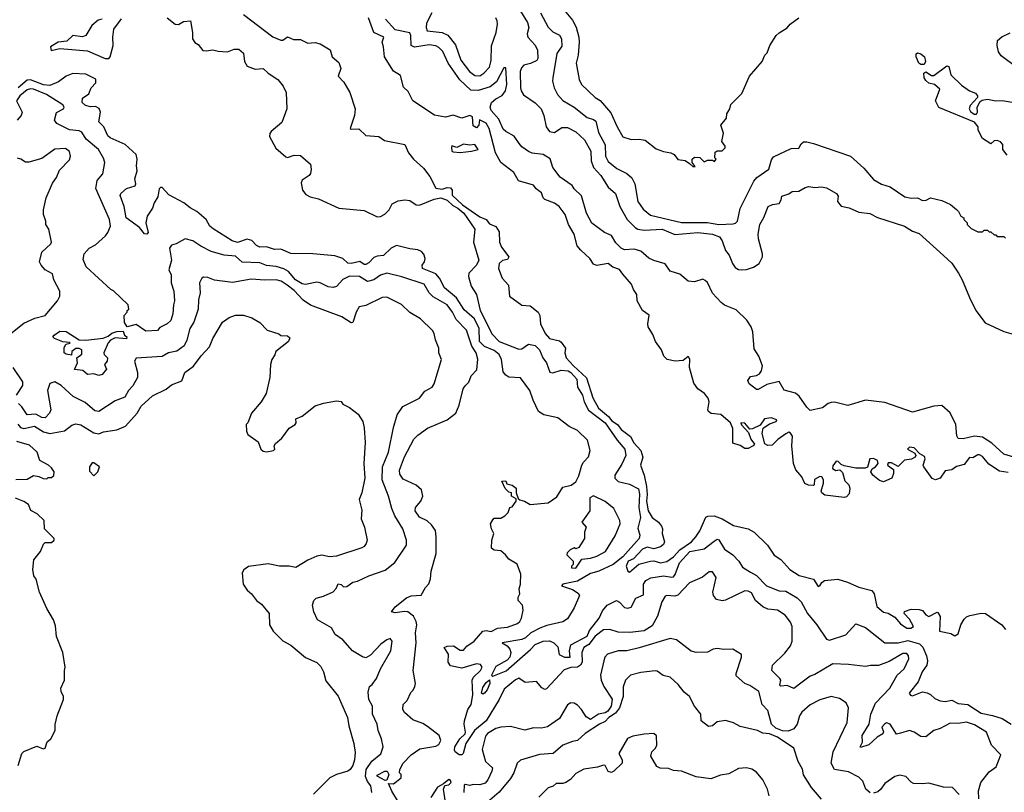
# Model space of a CAD drawing. Extents: x 1793424 to 1900092, y 321114 to 470632.
# Tile 31 of 256: x 1819009 to 1825058, y 370086 to 374833. Entities that reach past the tile are written whole.
import ezdxf

# ---------------------------------------------------------------- set-up
doc = ezdxf.new("R2010")
doc.units = 0

msp = doc.modelspace()

# ---------------------------------------------------------------- linework, layer by layer
at = {"layer": '0CON05XD'}
for points in [[(1822333.8, 374915), (1822405, 374830), (1822427.2, 374787.2), (1822444.4, 374725.6), (1822445.6, 374695), (1822440.8, 374615), (1822427.5, 374565), (1822446.2, 374465), (1822461.2, 374435), (1822545, 374353.8), (1822575, 374336.7), (1822641.3, 374261.3), (1822678.8, 374175), (1822715, 374112.5), (1822765, 374096.7), (1822815, 374098), (1822851.7, 374091.7), (1822919.3, 374039.3), (1822965, 374022.5), (1823010, 374015), (1823030, 374005), (1823053, 373973), (1823097, 373967), (1823125, 373950), (1823145, 373930), (1823158.3, 373931.7), (1823140, 373955), (1823140, 373975), (1823155, 373987.5), (1823187, 373987), (1823215, 373960), (1823235, 373970), (1823265, 373970), (1823278.3, 373961.7), (1823287.5, 373975), (1823280, 373985), (1823281.7, 374018.3), (1823295, 374027.5), (1823325, 374027.5), (1823342.5, 374045), (1823342.5, 374055), (1823322.5, 374085), (1823332.5, 374135), (1823317.5, 374185), (1823351.7, 374228.3), (1823352.5, 374255), (1823372.5, 374285), (1823378.3, 374311.7), (1823445, 374380), (1823492.5, 374485), (1823570, 374575), (1823587.5, 374615), (1823600.7, 374629.3), (1823617.5, 374675), (1823657.5, 374735), (1823675, 374752.5), (1823725, 374782.5), (1823742.5, 374805), (1823796.4, 374843.6)], [(1820383.8, 374865), (1820565, 374728), (1820613.9, 374706.1), (1820625, 374706.2), (1820655, 374726.7), (1820691.4, 374711.4), (1820735, 374710.5), (1820779.1, 374689.1), (1820825, 374693.4), (1820855.3, 374685.3), (1820916.8, 374646.8), (1820929.1, 374605), (1820969.3, 374569.2), (1820982.5, 374532.5), (1820965.6, 374485), (1820999.8, 374449.8), (1821036.7, 374385), (1821070.8, 374285), (1821065.8, 374244.2), (1821040, 374165), (1821045, 374160), (1821091.9, 374161.9), (1821135, 374121.8), (1821215, 374115.7), (1821251.2, 374091.2), (1821375.6, 374065.6), (1821397.5, 374015), (1821429.2, 373975), (1821489.5, 373919.5), (1821529.2, 373869.2), (1821565, 373798.6), (1821605, 373790.9), (1821635, 373800.9), (1821655, 373799.4), (1821665.7, 373785), (1821665.5, 373755), (1821730, 373695), (1821835, 373621.2), (1821874.2, 373604.2), (1821895, 373578.6), (1821935, 373561.4), (1821955, 373530), (1821957.8, 373465), (1821968.6, 373435), (1822014, 373375), (1822005, 373358.8), (1821975, 373352.5), (1821954.5, 373335.5), (1821950, 373305), (1821974, 373245), (1822012, 373202), (1822017.5, 373135), (1822095, 373078.9), (1822145.4, 373075.4), (1822194.4, 373035), (1822204.5, 373015), (1822207.9, 372965), (1822236.4, 372905), (1822265, 372874.6), (1822325, 372859.4), (1822335, 372850.8), (1822362.5, 372815), (1822358, 372785), (1822366.4, 372755), (1822411.3, 372705), (1822492, 372632), (1822530.2, 372510.2), (1822565.3, 372445), (1822625.7, 372395.7), (1822647.6, 372367.6), (1822681.2, 372345), (1822705, 372315.3), (1822761.1, 372271.1), (1822782.2, 372232.2), (1822825, 372186.7)], [(1821541.2, 374875), (1821508.3, 374811.7), (1821505.7, 374785), (1821512.5, 374765), (1821605, 374754.4), (1821638.7, 374738.7), (1821687.4, 374677.4), (1821719.4, 374585), (1821772.2, 374515), (1821805, 374490.6), (1821835, 374488.1), (1821860.8, 374505), (1821895, 374541.2), (1821905, 374582.5), (1821907.9, 374672.1), (1821936.9, 374753.1), (1821945.4, 374804.6), (1821943.1, 374825), (1821934.2, 374845)], [(1822085.7, 374885), (1822128.1, 374815), (1822136.9, 374785), (1822126, 374745), (1822130, 374725), (1822176.8, 374676.8), (1822190, 374645), (1822192, 374595), (1822187, 374583), (1822147.3, 374562.7), (1822106.1, 374553.9), (1822092.1, 374537.9), (1822084.6, 374515), (1822086.7, 374415), (1822090.6, 374395), (1822105, 374372), (1822175, 374322.9), (1822211.9, 374285), (1822228.9, 374245), (1822243.3, 374175), (1822265, 374145.8), (1822295, 374140), (1822339.5, 374170.5), (1822375, 374170), (1822425, 374143.3), (1822478, 374095), (1822518.6, 374025), (1822520.5, 373965), (1822534.4, 373925), (1822579.4, 373875), (1822624.4, 373804.4), (1822670, 373765), (1822696.7, 373685), (1822741.9, 373605), (1822790, 373555), (1822806, 373546), (1822845, 373539.6), (1822955.3, 373545.3), (1823035, 373513.1), (1823174.7, 373524.7), (1823265, 373514), (1823308, 373498), (1823325.5, 373475), (1823344.7, 373414.7), (1823366.9, 373385), (1823387.5, 373335), (1823405, 373311.2), (1823425, 373298.8), (1823445, 373296.2), (1823475, 373298.8), (1823517.7, 373312.3), (1823552.5, 373335), (1823572.5, 373375), (1823572.5, 373395), (1823547, 373487), (1823546.2, 373515), (1823556.7, 373575), (1823581.7, 373618.3), (1823607.5, 373685), (1823635, 373698), (1823675, 373704.2), (1823688, 373725), (1823690.7, 373749.3), (1823735, 373763.3), (1823755, 373777.5), (1823795, 373780), (1823835, 373802.5), (1823857, 373807), (1823895, 373802), (1823935, 373806), (1823965, 373798.8), (1824026.7, 373765), (1824038.3, 373748.3), (1824033.8, 373715), (1824055, 373686.7), (1824105, 373676.7), (1824165, 373650), (1824231.7, 373641.7), (1824278.3, 373618.3), (1824445, 373563.3), (1824495, 373533.3), (1824535, 373520), (1824684, 373384), (1824735, 373337.5), (1824776.1, 373276.1), (1824800, 373235), (1824843.3, 373125), (1824883.3, 373045), (1824940.5, 372970.5), (1825055, 372916.7), (1825185, 372880)], [(1822208.5, 374875), (1822255, 374787.5), (1822285, 374758.1), (1822325, 374738.6), (1822337.8, 374715), (1822340.2, 374669.8), (1822310, 374625), (1822284.3, 374475), (1822282.5, 374455), (1822292.5, 374415), (1822313.7, 374373.7), (1822346.9, 374336.9), (1822416.4, 374296.3), (1822495, 374231.9), (1822535, 374219.2), (1822548.6, 374208.6), (1822565, 374138.8), (1822605, 374063.3), (1822608.2, 373995), (1822625, 373962.5), (1822678.6, 373918.6), (1822738.6, 373888.6), (1822770.6, 373860.6), (1822788.2, 373825), (1822807.1, 373715), (1822839.1, 373669.1), (1822885, 373632.2), (1823075, 373586.4), (1823235, 373587.5), (1823305, 373573.6), (1823391.7, 373578.3), (1823407, 373583), (1823418, 373595), (1823436.3, 373673.7), (1823519.1, 373840.9), (1823537.1, 373862.9), (1823612, 373915), (1823627.9, 373972.1), (1823640.3, 373989.7), (1823749.5, 374040.5), (1823796.1, 374043.9), (1823809.3, 374070.7), (1823825, 374082.5), (1823845, 374083.3), (1823885, 374071.2), (1824114.1, 373994.1), (1824195, 373920), (1824255, 373850), (1824302.7, 373822.7), (1824355.9, 373805.9), (1824447.5, 373745), (1824485, 373736.7), (1824525, 373737.5), (1824555, 373722.5), (1824577, 373723), (1824605, 373737.5), (1824675, 373722.5), (1824728.3, 373698.3), (1824765, 373667.5), (1824777.5, 373655), (1824790, 373625), (1824810, 373615), (1824810, 373605), (1824830, 373585), (1824830, 373575), (1824855, 373550), (1824895, 373530), (1824925, 373530), (1824935, 373540), (1824955, 373540), (1824965, 373530), (1824975, 373530), (1824995, 373510), (1825005, 373510), (1825015, 373500), (1825055, 373500), (1825065, 373490)], [(1819515, 374835.8), (1819490.5, 374829.5), (1819452.8, 374797.2), (1819414.7, 374735.3), (1819395, 374728.4), (1819335, 374735.6), (1819298.8, 374701.2), (1819245, 374695.7), (1819197.5, 374665), (1819203.3, 374643.3), (1819255, 374655.8), (1819305, 374652.1), (1819425, 374641.4), (1819535, 374594.4), (1819555.8, 374594.2), (1819566, 374605), (1819582.5, 374675), (1819580.6, 374725), (1819587.3, 374775), (1819635, 374838.9)], [(1819915, 374844.3), (1819965, 374806), (1819985, 374804), (1820015, 374821.2), (1820057.5, 374825), (1820070, 374755), (1820070, 374715), (1820085, 374692.5), (1820105, 374680), (1820135, 374644.2), (1820155, 374640.8), (1820195, 374648), (1820229.3, 374639.3), (1820285, 374635.8), (1820327.3, 374652.7), (1820355, 374650.8), (1820385, 374626.7), (1820390, 374575), (1820407.4, 374547.4), (1820455, 374528.9), (1820505, 374533.8), (1820535, 374503.8), (1820596, 374465), (1820627.5, 374425), (1820645.7, 374385.7), (1820651.2, 374285), (1820619.4, 374200.6), (1820553.8, 374146.2), (1820545.5, 374134.5), (1820544.4, 374115), (1820583.4, 374043.4), (1820645, 373990), (1820655, 373986.2), (1820695, 374001.2), (1820735, 373998.8), (1820795.5, 373945), (1820800.6, 373915), (1820795, 373887.5), (1820787.5, 373875), (1820745, 373847.5), (1820739.3, 373830.7), (1820746.7, 373785), (1820767.7, 373757.7), (1820794.3, 373744.3), (1820845, 373732), (1820970, 373675), (1821125, 373661.2), (1821205, 373622.5), (1821225, 373624.3), (1821251.7, 373638.3), (1821279.2, 373665), (1821297.9, 373702.1), (1821335, 373719.2), (1821375, 373726), (1821405, 373722), (1821445, 373696), (1821465, 373692.5), (1821555, 373730.8), (1821597.4, 373737.4), (1821635, 373724.5), (1821671, 373691), (1821701.8, 373675), (1821738.2, 373645), (1821804.5, 373545), (1821797.5, 373465), (1821829.4, 373355), (1821815.5, 373324.5), (1821768.8, 373275), (1821767.1, 373255), (1821781.9, 373195), (1821815.6, 373145), (1821837.7, 373045), (1821911.1, 372901.1), (1821955, 372855.6), (1822075, 372808.8), (1822095, 372811.2), (1822135, 372839.2), (1822175, 372830.8), (1822202, 372805), (1822224, 372755), (1822246, 372725), (1822266.1, 372666.1), (1822285, 372662), (1822335, 372679.5), (1822379.2, 372675), (1822395.5, 372665), (1822431.1, 372625), (1822435.7, 372575.7), (1822466.7, 372525), (1822477.8, 372485), (1822503.5, 372433.5), (1822605, 372356.2), (1822679.4, 372249.4), (1822727.5, 372195), (1822732.5, 372155), (1822709.2, 372100.8), (1822665.7, 372035), (1822664.4, 372015), (1822686.2, 371996.2), (1822755, 371978.4), (1822809.9, 371949.9), (1822817.6, 371917.6), (1822813.8, 371835), (1822822.9, 371775), (1822807.6, 371707.6), (1822819.2, 371665), (1822814.4, 371645), (1822715, 371533.1), (1822654.3, 371485.7), (1822566.1, 371443.9), (1822515, 371429.1), (1822435, 371382.9), (1822405, 371377.6), (1822346.7, 371365), (1822336.7, 371355), (1822405, 371331.4), (1822439.1, 371309.1), (1822448.8, 371295), (1822415, 371218.8), (1822375, 371151.4), (1822345, 371132.1), (1822248.6, 371111.4), (1822205, 371094.7), (1822149.2, 371065), (1822115.9, 371034.1), (1822095, 371023.7), (1821973.3, 371005), (1822004.6, 370984.6), (1822019.4, 370965), (1822025.5, 370945), (1822019.5, 370915), (1822003.3, 370896.7), (1821935, 370859.6), (1821906.7, 370805), (1821915, 370800), (1821997.8, 370832.2), (1822147.6, 370962.4), (1822175.2, 370994.8), (1822225, 371014.7), (1822265, 371017.1), (1822291.5, 371005), (1822315, 370980), (1822323.1, 370933.1), (1822356.7, 370916.7)], [(1825081.1, 372051.1), (1825029.4, 372059.4), (1824962.7, 372102.7), (1824925, 372148.8), (1824905, 372160), (1824895, 372160), (1824865, 372140), (1824845, 372143.8), (1824810.6, 372099.4), (1824765, 372087.1), (1824735, 372066), (1824695, 372060), (1824665, 372016.7), (1824635, 372006), (1824615, 372013.8), (1824563.8, 372085), (1824560, 372095), (1824571.2, 372135), (1824568.3, 372148.3), (1824540, 372165), (1824505, 372202.5), (1824475, 372206.7), (1824463.3, 372195), (1824509.3, 372169.3), (1824513.8, 372155), (1824510, 372145), (1824488.1, 372131.9), (1824445, 372126.2), (1824405, 372087.5), (1824365, 372110), (1824345, 372110), (1824340, 372095), (1824378.3, 372068.3), (1824377.5, 372045), (1824367.5, 372015), (1824316.4, 371993.6), (1824291.2, 372001.2), (1824250, 372035), (1824237.5, 372055), (1824246.7, 372073.3), (1824267.5, 372085), (1824282.5, 372105), (1824280, 372125), (1824255, 372137.5), (1824232.5, 372135), (1824216.7, 372083.3), (1824203, 372077), (1824145, 372076.7), (1824075, 372092.5), (1824055, 372100), (1824038.3, 372118.3), (1824025, 372120), (1824005, 372092.5), (1824002.5, 372075), (1824023.6, 372063.6), (1824047, 372067), (1824065, 372050), (1824079.3, 371999.3), (1824102.5, 371975), (1824110, 371955), (1824105, 371920), (1824088.3, 371901.7), (1824075, 371896.7), (1823955, 371912), (1823936.7, 371925), (1823932.5, 371935), (1823946.7, 371985), (1823946.7, 372005), (1823937.5, 372025), (1823925, 372026.2), (1823891.7, 372008.3), (1823890, 371975), (1823885, 371970), (1823855, 371972.5), (1823832.3, 371982.3), (1823813.3, 372025), (1823776.4, 372066.4), (1823762.5, 372105), (1823752.9, 372215), (1823756.2, 372273.8), (1823745, 372292.5), (1823735, 372297.5), (1823715, 372287.5), (1823665.9, 372254.1), (1823631.7, 372218.3), (1823605, 372216.2), (1823586.4, 372226.4), (1823570.5, 372290.5), (1823576.4, 372323.6), (1823615, 372350), (1823657, 372363), (1823660, 372375), (1823625, 372386), (1823585, 372381.2), (1823559.2, 372340.8), (1823512, 372318), (1823495, 372317.5), (1823465, 372353.3), (1823440, 372355), (1823443.6, 372343.6), (1823487, 372297), (1823500, 372255), (1823522.5, 372225), (1823516.1, 372213.9), (1823485, 372198.8), (1823465, 372198.8), (1823435.9, 372215.9), (1823390.5, 372230.5), (1823390.7, 372320.7), (1823376.7, 372355), (1823317, 372407), (1823257.5, 372412.5), (1823240, 372425), (1823236.2, 372435), (1823245.8, 372484.2), (1823238.3, 372508.3), (1823215.6, 372535.6), (1823175, 372563.8), (1823149.7, 372599.7), (1823124.2, 372695.8), (1823126, 372745), (1823119.3, 372759.3), (1823115, 372762.5), (1823085, 372739.2), (1823035.5, 372734.5), (1822986.7, 372745), (1822966, 372765), (1822951.4, 372805), (1822915.8, 372855), (1822898.8, 372898.8), (1822870.5, 372945), (1822868.1, 372965), (1822877, 373017), (1822836, 373045), (1822803.3, 373105), (1822800.4, 373145), (1822779.6, 373175), (1822768.1, 373208.1), (1822715, 373270), (1822695, 373298), (1822652.3, 373312.2), (1822625, 373335.6), (1822555, 373323.5), (1822535, 373330), (1822512.2, 373365), (1822455.9, 373415.9), (1822434.2, 373444.2), (1822414.7, 373514.7), (1822380.6, 373575), (1822359.4, 373635), (1822324.4, 373685), (1822295, 373705.6), (1822235, 373727.1), (1822225, 373737.5), (1822215, 373768.9), (1822182.7, 373792.7), (1822165, 373815.6), (1822073, 373843), (1822045, 373893.8), (1821965.7, 373955), (1821931.4, 374015), (1821893.3, 374165), (1821875, 374196.9), (1821833, 374217), (1821830, 374185), (1821815, 374169.2), (1821795, 374181.2), (1821790, 374235), (1821775, 374243.3), (1821725, 374228.6), (1821673.2, 374246.8), (1821625, 374233.1), (1821556.6, 374246.6), (1821424.7, 374334.7), (1821395, 374392.5), (1821367.4, 374417.4), (1821349.6, 374489.6), (1821305, 374516.2), (1821249.4, 374605), (1821244.4, 374665), (1821235.7, 374695), (1821245.8, 374725), (1821184.4, 374754.4), (1821152, 374845)], [(1825116.2, 372145), (1825055, 372163.6), (1824980.5, 372230.5), (1824925, 372267.5), (1824875, 372274.5), (1824805, 372257.1), (1824775, 372258.8), (1824766, 372275), (1824760, 372345), (1824725, 372416.7), (1824675, 372463.3), (1824625, 372457.8), (1824495, 372420.6), (1824325, 372481.4), (1824205, 372495.8), (1824097.4, 372462.6), (1824015, 372482.9), (1823995, 372481.4), (1823975, 372474), (1823941.7, 372448.3), (1823865, 372432), (1823845, 372451.2), (1823798.7, 372518.7), (1823775, 372538), (1823706.4, 372556.4), (1823675, 372610), (1823598.3, 372591.7), (1823545, 372560), (1823535, 372560), (1823490, 372595), (1823483.3, 372615), (1823499.3, 372640.7), (1823535, 372646.7), (1823555, 372657.5), (1823566.7, 372675), (1823572.5, 372705), (1823550, 372765), (1823520.8, 372810.8), (1823513.3, 372915), (1823503.3, 372945), (1823475.7, 372985.7), (1823410.9, 373050.9), (1823338.7, 373078.7), (1823318, 373095), (1823265, 373153.3), (1823235, 373217.5), (1823220.7, 373230.7), (1823205, 373237.5), (1823155, 373222), (1823115, 373226.2), (1823065, 373270), (1823005, 373286.7), (1822973.6, 373333.6), (1822905, 373352.5), (1822875, 373367.5), (1822825, 373410), (1822785, 373423.3), (1822725, 373418.8), (1822705, 373428), (1822672, 373462), (1822645, 373506.2), (1822602.5, 373525), (1822525, 373583.3), (1822490.5, 373645), (1822459.7, 373749.7), (1822415, 373793.3), (1822403.9, 373813.9), (1822328.8, 373865), (1822285.5, 373925.5), (1822267.2, 373977.2), (1822225, 374004.2), (1822157.7, 374012.3), (1822135, 374022.5), (1822095, 374051.9), (1822077.5, 374072.5), (1822046.4, 374116.4), (1821995.8, 374145), (1821980.2, 374160.2), (1821952, 374222), (1821905.6, 374275), (1821898.5, 374295), (1821908.6, 374325), (1821935, 374347.1), (1821972.9, 374367.1), (1821993.1, 374395), (1822001.1, 374435), (1821995, 374537.5), (1821983.9, 374536.1), (1821938.4, 374451.6), (1821899.2, 374420.8), (1821825, 374397.5), (1821780.2, 374400.2), (1821714.1, 374464.1), (1821683.5, 374503.5), (1821642.2, 374565), (1821608.1, 374638.1), (1821585, 374662.9), (1821565, 374672.9), (1821525, 374678.2), (1821435, 374664.4), (1821413.7, 374673.7), (1821411.9, 374735), (1821405, 374751.2), (1821315, 374771.2), (1821255.6, 374835.6)], [(1825135, 374540), (1825039.8, 374609.8), (1825023.3, 374635), (1825013.5, 374675), (1825015.8, 374705), (1825043.4, 374726.6), (1825095, 374752)], [(1824545, 374556.7), (1824533.3, 374565), (1824516.7, 374605), (1824517.5, 374622.5), (1824525, 374630), (1824545, 374623.8), (1824568.8, 374605), (1824573.6, 374576.4), (1824565, 374557.5), (1824545, 374556.7)], [(1825075, 374000), (1825050, 374035), (1825050, 374065), (1825035, 374082.5), (1825015, 374090), (1824995, 374087.5), (1824975, 374070), (1824923.6, 374103.6), (1824897.5, 374155), (1824897.5, 374175), (1824875, 374202.5), (1824655, 374292.5), (1824636, 374335), (1824661.2, 374405), (1824630, 374435), (1824595, 374443.3), (1824575, 374460), (1824566.2, 374475), (1824563.3, 374505), (1824575, 374513.3), (1824610, 374490), (1824625, 374490), (1824705, 374550), (1824716.7, 374545), (1824730, 374495), (1824795, 374430), (1824845, 374396), (1824880.5, 374380.5), (1824893.3, 374365), (1824893.3, 374355), (1824847.5, 374305), (1824842.5, 374285), (1824849.4, 374269.4), (1824873.2, 374253.2), (1824887.9, 374252.1), (1824893.1, 374265), (1824890.8, 374295), (1824909.7, 374330.3), (1824921.2, 374338.8), (1824955, 374344.2), (1825005, 374334), (1825045, 374336.7), (1825106.4, 374326.4)], [(1823816.9, 370763.1), (1823765, 370723.1), (1823725, 370742.1), (1823685, 370737.5), (1823680, 370745), (1823684.2, 370775), (1823679.2, 370785), (1823630.8, 370835), (1823633.7, 370866.3), (1823710.3, 370939.7), (1823744.4, 370985.6), (1823755.6, 371014.4), (1823755.5, 371105), (1823745, 371131.2), (1823712.5, 371175), (1823665.5, 371205.5), (1823605, 371210.6), (1823575, 371225.6), (1823530, 371265), (1823505, 371311.2), (1823485, 371322), (1823465, 371323.8), (1823345, 371266.2), (1823325, 371262), (1823289.3, 371269.3), (1823271.2, 371295), (1823268, 371315), (1823287.5, 371405), (1823265, 371440), (1823245, 371441.2), (1823203.2, 371406.8), (1823125, 371372), (1823052.1, 371297.9), (1823035, 371290.4), (1822985, 371295.7), (1822975, 371290), (1822955, 371256.7), (1822927.1, 371167.1), (1822895, 371108.2), (1822845, 371077.2), (1822757.4, 371067.4), (1822685, 371070), (1822635, 371085.6), (1822595, 371083.3), (1822545, 371044.5), (1822505.2, 370994.8), (1822474.5, 370975), (1822462.7, 370945), (1822464.5, 370885), (1822453.9, 370866.1), (1822435, 370854.4), (1822395, 370851.9), (1822355, 370838.6), (1822245, 370722), (1822235, 370718), (1822217, 370727), (1822185, 370766.7), (1822115, 370760), (1822075, 370787.5), (1822055, 370776.7), (1821985, 370720), (1821954.6, 370655.4), (1821874.4, 370525.6), (1821802.9, 370465), (1821750.5, 370385), (1821733.8, 370325), (1821726, 370315), (1821710, 370315), (1821685, 370333.8), (1821680, 370345), (1821682.5, 370365), (1821712.9, 370415), (1821745.3, 370444.7), (1821748.9, 370455), (1821740, 370505), (1821742.3, 370525), (1821762.5, 370595), (1821782.7, 370625), (1821793.4, 370685), (1821788.1, 370775), (1821797.6, 370792.4), (1821840, 370835), (1821850, 370855), (1821840.7, 370870.7), (1821815.7, 370875.7), (1821725, 370847.5), (1821655, 370862.5), (1821641.4, 370885), (1821644.2, 370935), (1821616.7, 370975), (1821635, 370983.8), (1821675, 370986), (1821715, 370960), (1821735, 370960), (1821756.6, 370983.4), (1821800.8, 371015), (1821855, 371076.2), (1821875, 371080), (1821905, 371074.3), (1821945, 371093.8), (1822005, 371100), (1822067.7, 371122.3), (1822082.5, 371135), (1822092.5, 371155), (1822102.5, 371205), (1822097.5, 371235), (1822072.5, 371265), (1822072.5, 371285), (1822082.5, 371305), (1822076.7, 371335), (1822086.2, 371365), (1822088.8, 371425), (1822065, 371487.5), (1822015, 371517.5), (1821994, 371544), (1821965, 371568.8), (1821925, 371572.5), (1821907.5, 371585), (1821910, 371635), (1821922.5, 371675), (1821907.5, 371705), (1821902.5, 371735), (1821915, 371760), (1821925, 371770), (1821965, 371770), (1821990, 371785), (1822010, 371805), (1822020, 371835), (1822035, 371840), (1822060, 371875), (1822058.3, 371888.3), (1822030, 371905), (1822030, 371925), (1822015, 371930), (1821991.7, 371951.7), (1821971.7, 371998.3), (1821995, 372000), (1822001.7, 371981.7), (1822035, 371972.5), (1822060, 371955), (1822060, 371925), (1822071.7, 371891.7), (1822082.5, 371882.5), (1822110, 371875), (1822145, 371853.3), (1822255, 371863.3), (1822308.8, 371901.2), (1822345, 371960), (1822397, 371973), (1822426.4, 371993.6), (1822445, 372030), (1822462.5, 372095), (1822472.5, 372115), (1822503.6, 372146.4), (1822513.3, 372185), (1822498.3, 372248.3), (1822435, 372308), (1822385, 372334), (1822315, 372386.9), (1822230, 372405), (1822196.7, 372425), (1822162.9, 372495), (1822142.9, 372555), (1822085, 372632.5), (1822015, 372637.1), (1821995, 372647.8), (1821980.1, 372670.1), (1821968.5, 372745), (1821955.6, 372775), (1821925, 372799.6), (1821865, 372825.8), (1821834.2, 372855), (1821831.9, 372935), (1821803.9, 372993.9), (1821740.5, 373050.5), (1821693.5, 373123.5), (1821618.1, 373185), (1821587.8, 373245), (1821565, 373270.6), (1821482.9, 373305), (1821481.4, 373325), (1821495.7, 373345), (1821500, 373365), (1821492.7, 373392.7), (1821478.1, 373408.1), (1821455, 373419.1), (1821406.7, 373425), (1821325, 373446), (1821291.7, 373428.3), (1821245, 373384.2), (1821205, 373380.8), (1821185, 373372.5), (1821155, 373339.2), (1821135, 373328), (1821125, 373328.8), (1821097.9, 373347.9), (1821045, 373335.5), (1821025, 373337.3), (1820995, 373365.7), (1820945, 373381.4), (1820810, 373395), (1820675, 373396.7), (1820612.7, 373422.7), (1820575, 373421.4), (1820525, 373436.7), (1820485, 373435.5), (1820463.8, 373445), (1820435.5, 373475.5), (1820406.4, 373483.6), (1820346.8, 373463.2), (1820314.6, 373474.6), (1820197.6, 373547.6), (1820178, 373565), (1820155.4, 373605.4), (1820098, 373655), (1820056.8, 373676.8), (1820018.3, 373708.3), (1819925, 373756.2), (1819885, 373802.5), (1819875, 373802.5), (1819866.4, 373793.6), (1819857.5, 373745), (1819835, 373706.7), (1819825.8, 373675), (1819792.9, 373625), (1819784, 373585), (1819797.5, 373525), (1819790, 373515), (1819775, 373516.7), (1819745.6, 373555.6), (1819664.3, 373615), (1819650, 373685), (1819626.4, 373753.6), (1819630, 373765), (1819665, 373796.2), (1819717.8, 373812.2), (1819722.5, 373825), (1819716.7, 373855), (1819731.1, 373905), (1819725.8, 373935), (1819730, 373975), (1819723.8, 374005), (1819656.7, 374065), (1819565, 374107.1), (1819549.7, 374119.7), (1819526.7, 374175), (1819496.2, 374205), (1819505.6, 374265), (1819497.6, 374287.6), (1819475, 374300), (1819445, 374298.1), (1819412.5, 374305), (1819392.5, 374325), (1819395, 374350), (1819433.1, 374376.9), (1819449.2, 374415), (1819477.5, 374445), (1819476.4, 374466.4), (1819415, 374498.8), (1819335, 374502.5), (1819295, 374486.7), (1819248.5, 374451.5), (1819195, 374428.2), (1819155, 374433.2), (1819075, 374462.7), (1819055, 374461.5), (1819000.8, 374415)], [(1821373.5, 372146.5), (1821430, 372255), (1821455, 372280), (1821515, 372322), (1821635, 372373.3), (1821688.8, 372415), (1821708.8, 372465), (1821734.2, 372565), (1821745, 372583.8), (1821768.8, 372605), (1821782, 372645), (1821817.7, 372682.3), (1821823.6, 372746.4), (1821814.3, 372785), (1821786.7, 372826.7), (1821754.4, 372925), (1821690.9, 372990.8), (1821668.8, 373035), (1821635, 373081.4), (1821549.8, 373129.8), (1821525.5, 373155.5), (1821495, 373207.5), (1821356.8, 373253.2), (1821265, 373275.5), (1821225, 373262.2), (1821184.2, 373234.2), (1821145, 373223.5), (1821097.5, 373255), (1821035, 373257.5), (1820994.5, 373235.5), (1820956.2, 373193.8), (1820935, 373186.4), (1820905, 373190.8), (1820855, 373215.6), (1820835, 373219.4), (1820765, 373206.7), (1820745, 373209.1), (1820704.5, 373235), (1820660.6, 373285), (1820632.7, 373302.7), (1820585, 373316.2), (1820525, 373322.5), (1820485, 373339.5), (1820375, 373343.3), (1820335, 373380.8), (1820265, 373386.9), (1820185, 373409.4), (1820121.4, 373441.4), (1820072.5, 373475), (1820025, 373486.7), (1819970, 373455), (1819941.7, 373448.3), (1819930, 373430), (1819941.4, 373355), (1819925.6, 373295), (1819939.4, 373265), (1819939.2, 373215), (1819957.1, 373165), (1819960, 373105), (1819955, 373080), (1819949.2, 373025), (1819937.5, 372985), (1819915, 372964.4), (1819869.3, 372940.7), (1819855, 372923.3), (1819785, 372918.6), (1819725, 372960), (1819670, 372945), (1819653, 372973), (1819650, 373015), (1819670, 373035), (1819670, 373045), (1819680, 373055), (1819675, 373080), (1819586.4, 373166.4), (1819570, 373175), (1819417.5, 373315), (1819399.3, 373359.3), (1819406.2, 373395), (1819435, 373430), (1819475, 373450), (1819536, 373505), (1819551.2, 373525), (1819568, 373565), (1819561.4, 373605), (1819476.9, 373795), (1819484.4, 373845), (1819520.8, 373885), (1819531.2, 373955), (1819525, 373982.5), (1819494, 374035), (1819418.5, 374098.5), (1819391.1, 374141.1), (1819375, 374149.4), (1819315, 374155.7), (1819281.9, 374171.9), (1819237.5, 374195), (1819223.8, 374215), (1819235, 374262), (1819277.5, 374285), (1819281.4, 374295), (1819275, 374309.2), (1819174.1, 374374.1), (1819095, 374405.8), (1819075, 374408.1), (1819055, 374401.3), (1819010, 374365), (1818990.4, 374335), (1819024.2, 374265), (1819018.8, 374245), (1818993.8, 374215)], [(1821715, 374017.3), (1821785, 374024.4), (1821826, 374035), (1821805, 374066.7), (1821775, 374061.2), (1821735, 374068.6), (1821695, 374046.9), (1821665, 374057.5), (1821661.4, 374048.6), (1821664, 374025), (1821671.9, 374021.9), (1821715, 374017.3)], [(1818955, 372904.6), (1819035, 372968.5), (1819101.7, 372998.3), (1819165, 373014.4), (1819242, 373105), (1819255.8, 373135), (1819256, 373165), (1819218.9, 373235), (1819210.5, 373270.5), (1819165, 373296.4), (1819140.4, 373325), (1819131.8, 373345), (1819145.5, 373405), (1819200, 373455), (1819203.8, 373465), (1819188.8, 373545), (1819170, 373575), (1819170, 373595), (1819156.2, 373635), (1819156.2, 373665), (1819172.7, 373737.3), (1819211.7, 373828.3), (1819235, 373862.5), (1819252.7, 373907.3), (1819315, 373972.5), (1819322, 373995), (1819315, 374022.5), (1819291.2, 374041.2), (1819225, 374036.4), (1819145, 373979.4), (1819065, 373956.7), (1819045, 373956.7), (1819016.7, 373976.7), (1818995, 373982.5)], [(1821172.5, 370085), (1821165.6, 370125), (1821145, 370152.5), (1821133.7, 370183.7), (1821137.6, 370225), (1821172.1, 370277.9), (1821227.4, 370322.6), (1821243.1, 370365), (1821232.9, 370415), (1821211.9, 370465), (1821205.6, 370505), (1821176.2, 370565), (1821175.8, 370615.8), (1821153.3, 370655), (1821149.3, 370700.7), (1821157.5, 370735), (1821175, 370747.5), (1821201.2, 370785), (1821226.7, 370845), (1821288.8, 370955), (1821296.7, 371015), (1821285, 371030), (1821265, 371022.5), (1821227.5, 370995), (1821165, 370927.5), (1821135, 370912.5), (1821115, 370917.5), (1821053.9, 370953.9), (1820995, 371022.5), (1820947.5, 371055), (1820925, 371096.7), (1820838.8, 371145), (1820816, 371195), (1820808.8, 371235), (1820816.4, 371263.6), (1820831.2, 371278.8), (1820875, 371290), (1820935, 371317.5), (1820952.5, 371337.5), (1820965, 371366.7), (1820985, 371362.5), (1820998.3, 371348.3), (1821019.3, 371350.7), (1821055, 371377.5), (1821085, 371382.5), (1821155, 371416.2), (1821255, 371450), (1821313, 371497), (1821386, 371605), (1821386, 371635), (1821362.5, 371705), (1821314.2, 371785), (1821295, 371830), (1821275.8, 371905.8), (1821236.5, 372005), (1821238.8, 372085), (1821274.2, 372175), (1821305, 372327.5), (1821327.5, 372405), (1821363.4, 372456.6), (1821465, 372508), (1821498.8, 372551.2), (1821542.5, 372575), (1821556.2, 372595), (1821601.2, 372745), (1821584, 372785), (1821583.8, 372815), (1821563.8, 372865), (1821556.2, 372905), (1821545, 372922.5), (1821472.5, 372995), (1821405, 373033.3), (1821355, 373083.3), (1821265, 373128), (1821235, 373126), (1821135, 373076.7), (1821095, 373067.5), (1821076.7, 373035), (1821055, 372972.5), (1821045, 372970), (1820987.6, 373007.6), (1820795, 373078.1), (1820749.8, 373109.8), (1820695, 373168.8), (1820651.6, 373201.6), (1820615, 373225.5), (1820585, 373234.5), (1820515, 373231.5), (1820431.3, 373238.7), (1820317.3, 373217.3), (1820205, 373232.5), (1820165, 373248.8), (1820139.3, 373250.7), (1820127.5, 373245), (1820114, 373215), (1820118.9, 373155), (1820107.6, 373112.4), (1820105.7, 373055), (1820078, 372975), (1820054.5, 372935.5), (1820036.2, 372863.8), (1820020.3, 372829.7), (1819975, 372795.6), (1819923.6, 372786.4), (1819885, 372762.9), (1819725, 372753.3), (1819713.8, 372735), (1819732.2, 372665), (1819733.3, 372635), (1819705, 372582.5), (1819678.1, 372555), (1819655, 372514.4), (1819595, 372490), (1819495.4, 372424.6), (1819470.2, 372430.2), (1819411.5, 372481.5), (1819337.4, 372517.4), (1819264, 372585), (1819225, 372608), (1819195, 372596.7), (1819179.2, 372555), (1819199.5, 372435), (1819192.5, 372415), (1819165, 372386), (1819145, 372388), (1819108.9, 372408.9), (1819054.7, 372404.7), (1819023.3, 372453.3), (1819001.1, 372475)], [(1818998, 372348), (1819015, 372327.8), (1819035, 372321.8), (1819100, 372335), (1819155, 372300.3), (1819195, 372290.6), (1819285, 372307.5), (1819329.3, 372340.7), (1819355, 372348.8), (1819385, 372342.9), (1819465, 372293.5), (1819495, 372288.6), (1819525, 372300), (1819605, 372311.8), (1819660, 372335), (1819730, 372415), (1819755, 372457.5), (1819825, 372522.5), (1819908.3, 372561.7), (1819941.7, 372588.3), (1820005.7, 372614.3), (1820023.3, 372665), (1820076.6, 372703.4), (1820125, 372766.7), (1820175, 372822.5), (1820195, 372873.3), (1820255, 372973.3), (1820296.4, 373003.6), (1820335, 373017.5), (1820385, 373016.7), (1820435, 373000), (1820485, 372972.5), (1820530, 372925), (1820601.7, 372901.7), (1820613, 372893), (1820655, 372890), (1820668.3, 372878.3), (1820660, 372855), (1820582.5, 372795), (1820577, 372773), (1820557.5, 372745), (1820550, 372715), (1820546.2, 372635), (1820522.5, 372535), (1820492.5, 372485), (1820432.5, 372415), (1820410, 372355), (1820400, 372345), (1820402.5, 372305), (1820410, 372285), (1820475, 372240), (1820490, 372195), (1820505, 372182.5), (1820525, 372177.5), (1820567.5, 372185), (1820577.5, 372195), (1820572.5, 372215), (1820580.7, 372229.3), (1820619.3, 372260.7), (1820665, 372322.5), (1820702.5, 372345), (1820707.5, 372355), (1820705, 372380), (1820745, 372397.5), (1820825, 372460), (1820875, 372476.2), (1820955, 372490), (1820985, 372487.5), (1820995, 372470), (1821035, 372450), (1821089.5, 372409.5), (1821116.7, 372365), (1821126.2, 372325), (1821131.2, 372235), (1821124.2, 372105.8), (1821130, 372015), (1821110.8, 371925), (1821094, 371885), (1821111.7, 371818.3), (1821108, 371765), (1821126.7, 371715), (1821143.3, 371635), (1821136.7, 371615), (1821125, 371596.7), (1821111.7, 371588.3), (1820955, 371537.3), (1820912.8, 371532.8), (1820865, 371542.2), (1820835, 371535.6), (1820778.6, 371511.4), (1820705, 371467.8), (1820665, 371475.8), (1820605, 371474.3), (1820535, 371488.6), (1820415, 371473.3), (1820386.7, 371453.3), (1820376.9, 371435), (1820382, 371365), (1820407, 371327), (1820433.3, 371305), (1820464, 371265), (1820495, 371241.4), (1820542.5, 371185), (1820544.2, 371115), (1820566.2, 371075), (1820625.7, 371015.7), (1820675, 370990), (1820765, 370914), (1820835, 370883.8), (1820859.1, 370859.1), (1820876.6, 370826.6), (1820890.9, 370770.9), (1820966.6, 370676.6), (1821024, 370545), (1821030.8, 370495), (1821062, 370385), (1821069.5, 370329.5), (1821065.9, 370285.9), (1821055, 370250), (1821038.8, 370225), (1821025, 370216), (1820955, 370195.7), (1820915, 370174.3), (1820813.6, 370075)], [(1819495, 372646.7), (1819465, 372656.2), (1819425, 372652.5), (1819397.7, 372677.7), (1819345, 372683.3), (1819363.8, 372725), (1819360, 372755), (1819391.7, 372778.3), (1819390, 372805), (1819375, 372813.3), (1819355, 372812.5), (1819330, 372795), (1819328.3, 372771.7), (1819295, 372777.5), (1819282.5, 372785), (1819283, 372817), (1819291.7, 372838.3), (1819320, 372845), (1819315, 372850), (1819275, 372852.5), (1819223, 372873), (1819212.5, 372885), (1819220, 372895), (1819255, 372920), (1819295, 372916), (1819375, 372866.7), (1819415, 372863.3), (1819523, 372877), (1819552.5, 372887.5), (1819575, 372907.5), (1819605, 372917.5), (1819645, 372920), (1819652.5, 372895), (1819666.7, 372885), (1819665, 372872), (1819595, 372877.5), (1819566.2, 372863.8), (1819552.3, 372847.7), (1819526.7, 372785), (1819527.5, 372775), (1819548.8, 372755), (1819547.5, 372735), (1819530, 372715), (1819542.5, 372685), (1819515, 372652.5), (1819495, 372646.7)], [(1818989.6, 372525), (1819029.4, 372585), (1819027.7, 372607.8), (1818969.5, 372695)], [(1818985, 372007.5), (1819055, 372010), (1819095, 372032.5), (1819127, 372027), (1819153, 372013), (1819175, 372012.5), (1819185, 372020), (1819205, 372020), (1819218.3, 372031.7), (1819220, 372055), (1819205, 372080), (1819186.1, 372096.1), (1819133.6, 372123.6), (1819116, 372175), (1819068.8, 372218.8), (1818992.1, 372242.1)], [(1821337.1, 370025), (1821295, 370093.3), (1821275, 370140), (1821305, 370137.5), (1821352.5, 370175), (1821352.5, 370195), (1821343.3, 370205), (1821344, 370225), (1821365, 370264), (1821415, 370316.2), (1821467.7, 370352.3), (1821565, 370368.8), (1821585, 370380), (1821596.1, 370403.9), (1821586.7, 370435), (1821515, 370490), (1821485, 370508), (1821425, 370530), (1821372.5, 370575), (1821363.6, 370593.6), (1821364, 370625), (1821389.4, 370650.6), (1821411.7, 370698.3), (1821425.8, 370714.2), (1821437.5, 370735), (1821440, 370755), (1821426.2, 370835), (1821445.5, 371005), (1821440.4, 371065), (1821448.2, 371115), (1821445.5, 371135), (1821428.3, 371168.3), (1821393.5, 371193.5), (1821373.3, 371196.7), (1821315, 371187.5), (1821293.3, 371195), (1821316.2, 371225), (1821385, 371280.6), (1821415, 371293.1), (1821475, 371297.5), (1821502.5, 371345), (1821523.6, 371366.4), (1821533, 371397), (1821536.2, 371445), (1821567.6, 371552.4), (1821568.2, 371655), (1821563.3, 371695), (1821539.5, 371729.5), (1821512.8, 371752.8), (1821465.5, 371775.5), (1821438, 371815), (1821440, 371835), (1821474, 371875), (1821485.7, 371904.3), (1821476.7, 371945), (1821445, 371972), (1821365, 372010), (1821345, 372040), (1821343.3, 372065), (1821373.5, 372146.5)], [(1822825, 372186.7), (1822837.9, 372145), (1822823.3, 372095), (1822845.5, 372035), (1822859.6, 371965), (1822864.3, 371915), (1822860.7, 371875), (1822870.3, 371815), (1822895, 371774.4), (1822932.9, 371745), (1822951.9, 371721.9), (1822958.2, 371705), (1822956.1, 371675), (1822971.5, 371625), (1822965, 371608), (1822945, 371592.9), (1822905, 371582), (1822865, 371591.5), (1822835, 371580), (1822779.2, 371520.8), (1822746.9, 371505), (1822734.1, 371475), (1822745, 371443.8), (1822755, 371438.8), (1822813.3, 371486.7), (1822885, 371506), (1822905, 371507.5), (1822945, 371496), (1822985, 371502.9), (1823025, 371532.9), (1823064.3, 371575.7), (1823136, 371624), (1823163.6, 371655), (1823188.3, 371691.7), (1823225, 371776), (1823236.8, 371783.2), (1823275, 371783.9), (1823325, 371766.7), (1823395, 371725.5), (1823485.3, 371705.3), (1823522, 371685), (1823602.5, 371605), (1823643.5, 371543.5), (1823685, 371516.2), (1823740.6, 371455), (1823798.7, 371418.7), (1823885.6, 371395.6), (1823915, 371350.6), (1823925, 371354.3), (1823936.2, 371375), (1823952.5, 371387.5), (1824035, 371396.1), (1824095, 371377.8), (1824165, 371346.6), (1824245, 371325.5), (1824259.2, 371305), (1824275, 371227.5), (1824315, 371192.5), (1824345, 371186.7), (1824385, 371162.5), (1824420.7, 371120.7), (1824460, 371095), (1824483.3, 371093.3), (1824500, 371105), (1824475, 371150), (1824443.8, 371183.8), (1824445, 371197.5), (1824485, 371210), (1824535, 371208.8), (1824555, 371203.3), (1824576.1, 371176.1), (1824595, 371166.7), (1824645, 371193.3), (1824650.7, 371190.7), (1824663.3, 371165), (1824660, 371075), (1824730.5, 371060.5), (1824755, 371047.5), (1824775, 371060), (1824791.9, 371115), (1824811.5, 371148.5), (1824826, 371164), (1824847.1, 371172.9), (1824915, 371186.1), (1824943.5, 371183.5), (1825042.1, 371115), (1825064.5, 371085)], [(1819465, 372030), (1819490, 372055), (1819500, 372085), (1819465, 372110), (1819455, 372110), (1819437.5, 372085), (1819438.3, 372058.3), (1819465, 372030)], [(1819000, 370250), (1819022.5, 370325), (1819035, 370336), (1819115, 370370), (1819153, 370353), (1819165, 370357.5), (1819177.5, 370395), (1819200, 370415), (1819227.5, 370465), (1819227, 370503), (1819240, 370555), (1819278.8, 370655), (1819278.8, 370675), (1819263.8, 370705), (1819261.2, 370725), (1819283.8, 370775), (1819283.8, 370835), (1819288.8, 370855), (1819274.2, 370944.2), (1819236.1, 371043.9), (1819228.8, 371108.8), (1819216, 371145), (1819175.8, 371215), (1819130, 371315), (1819110, 371395), (1819096, 371416), (1819090.8, 371455), (1819096.4, 371513.6), (1819137.5, 371565), (1819155, 371610), (1819165, 371620), (1819205, 371620), (1819220, 371635), (1819220, 371645), (1819162.5, 371705), (1819160, 371755), (1819116.1, 371796.1), (1819077, 371817), (1819063, 371853), (1819035, 371872.5), (1818983.6, 371893.6)], [(1822425, 371463.8), (1822461.7, 371518.3), (1822515, 371523.3), (1822555, 371536.7), (1822607.5, 371565), (1822668.3, 371661.7), (1822698.8, 371735), (1822695.9, 371755.9), (1822659.3, 371829.3), (1822605, 371873.3), (1822535, 371907.5), (1822512.5, 371895), (1822512.5, 371815), (1822463.3, 371745), (1822490, 371715), (1822480, 371685), (1822480, 371645), (1822445, 371590), (1822425, 371582.5), (1822415, 371587.5), (1822390, 371575), (1822373, 371557), (1822370, 371545), (1822410, 371505), (1822410, 371485), (1822400, 371475), (1822400, 371465), (1822425, 371463.8)], [(1822356.7, 370916.7), (1822390, 370915), (1822386.5, 370955), (1822395, 370992.2), (1822494.5, 371045), (1822510, 371080), (1822570, 371155), (1822590.1, 371199.9), (1822617.5, 371235), (1822675, 371264), (1822695, 371253.8), (1822725, 371222), (1822745, 371216.2), (1822765, 371223.8), (1822795, 371278), (1822842, 371298), (1822841.9, 371365), (1822855, 371387.1), (1822887.2, 371402.8), (1822965, 371416.6), (1823015, 371406.9), (1823025, 371410), (1823036.8, 371423.2), (1823063.3, 371495), (1823125.7, 371565), (1823215, 371581.9), (1823275, 371629.2), (1823295, 371640), (1823305, 371637.5), (1823339.1, 371579.1), (1823390, 371545), (1823428, 371505), (1823449.2, 371469.2), (1823498.5, 371438.5), (1823535, 371418.6), (1823596.2, 371355), (1823675, 371324.4), (1823715, 371320.8), (1823785, 371281.2), (1823810, 371255), (1823849.2, 371185), (1823906.2, 371115), (1823966.2, 371026.2), (1823985, 371021.2), (1824085, 371053.3), (1824145, 371120), (1824205, 371097.5), (1824325, 371004), (1824405, 371004.6), (1824465, 371017.5), (1824537.6, 370997.6), (1824556.7, 370976.7), (1824580, 370925), (1824585.8, 370894.2), (1824582.7, 370867.3), (1824552.5, 370825), (1824528, 370765), (1824474.2, 370695), (1824482.7, 370682.7), (1824495, 370678.8), (1824555, 370702), (1824585, 370696.2), (1824605, 370686.7), (1824631.7, 370661.7), (1824665, 370648), (1824695, 370643.8), (1824735, 370651.5), (1824775, 370631.2), (1824835, 370626), (1824915, 370571.4), (1824985, 370558.1), (1825045, 370538.6), (1825100, 370505)], [(1824235, 370081.5), (1824206.4, 370105), (1824189.2, 370155), (1824165, 370179.2), (1824100.6, 370210.6), (1824015, 370226.7), (1823994.2, 370265), (1824007.1, 370335), (1824092, 370515), (1824100, 370605), (1824087.5, 370635), (1824045, 370662.5), (1823995, 370673.8), (1823925, 370654), (1823865, 370623.8), (1823815, 370578.8), (1823800.6, 370555), (1823786.4, 370505), (1823765, 370475.6), (1823729.8, 370460.3), (1823695, 370462.4), (1823655, 370480), (1823628.2, 370505), (1823605, 370588), (1823570.8, 370625), (1823549.2, 370705), (1823495, 370742.5), (1823463.3, 370755), (1823411.7, 370801.7), (1823410, 370815), (1823443.3, 370915), (1823443, 370933), (1823390, 370965), (1823335, 370963.3), (1823295, 370970), (1823270, 370965), (1823235, 370946.7), (1823164.1, 370944.1), (1823135, 370953.3), (1823045, 371023.3), (1823005, 371031.2), (1822815, 370972.9), (1822740, 370955), (1822685.7, 370954.3), (1822620, 370935), (1822604, 370915), (1822596.8, 370893.2), (1822578.2, 370805), (1822581.6, 370775), (1822596.9, 370735), (1822648, 370658), (1822642, 370615), (1822622.7, 370585), (1822605, 370573.4), (1822565, 370566.7), (1822515, 370533.8), (1822490.2, 370550.2), (1822461.1, 370595), (1822435, 370620.5), (1822415, 370633.3), (1822395, 370635.7), (1822375, 370623.8), (1822325, 370540), (1822251.5, 370488.5), (1822215, 370480.5), (1822165, 370482.5), (1822111.7, 370468.3), (1822025, 370490), (1821965, 370485.6), (1821935, 370476.7), (1821883.2, 370446.8), (1821870, 370430), (1821851.2, 370348.8), (1821871.1, 370275), (1821913.1, 370235), (1821910.5, 370215), (1821885, 370162.5), (1821867.9, 370142.1), (1821835, 370131.8), (1821795, 370134.5), (1821775, 370127.5), (1821745, 370133.3), (1821740.5, 370129.5), (1821738.6, 370085)], [(1824902.5, 370045), (1824900.5, 370095), (1824913.3, 370145), (1824965, 370211.5), (1825008.7, 370241.3), (1825036.2, 370315), (1824980.2, 370375), (1824948.8, 370455), (1824875, 370501.1), (1824825, 370516.7), (1824775, 370507.8), (1824725, 370509.5), (1824665, 370476.9), (1824625, 370465.7), (1824575, 370425.7), (1824545, 370429.4), (1824505, 370455.7), (1824475.7, 370465.7), (1824420.9, 370449.1), (1824395, 370443.8), (1824356, 370505), (1824335, 370511.9), (1824321.4, 370505), (1824306.2, 370485), (1824316.9, 370456.9), (1824311.1, 370445), (1824276.5, 370423.5), (1824225, 370377.5), (1824175, 370360), (1824172.5, 370365), (1824186.1, 370393.9), (1824185.6, 370435), (1824228.5, 370505), (1824237.8, 370565), (1824267.6, 370632.4), (1824355.4, 370724.6), (1824400, 370805), (1824442.5, 370845), (1824470.8, 370905), (1824470, 370925), (1824458.3, 370938.3), (1824435, 370938.6), (1824351.3, 370888.7), (1824285, 370864), (1824235.8, 370865.8), (1824205, 370859.2), (1824101.2, 370871.2), (1824005, 370874.4), (1823895, 370810), (1823865, 370799.2), (1823816.9, 370763.1)], [(1823934.2, 370044.2), (1823874.2, 370114.2), (1823825, 370192.5), (1823817.3, 370227.3), (1823792, 370275), (1823765, 370356.2), (1823663.8, 370425), (1823615, 370444.4), (1823575, 370448), (1823542.5, 370465), (1823435, 370490.8), (1823395, 370512), (1823345, 370526.2), (1823295, 370519.2), (1823265, 370493.8), (1823240.3, 370490.3), (1823196.7, 370525), (1823194, 370565), (1823154.2, 370614.2), (1823123.8, 370675), (1823090.3, 370700.3), (1823055, 370748.8), (1823005, 370794), (1822962.7, 370802.7), (1822925, 370830), (1822912.3, 370832.3), (1822825, 370822.5), (1822762.5, 370805), (1822730, 370775), (1822716.2, 370733.8), (1822715.6, 370675), (1822694.2, 370605), (1822669.1, 370570.9), (1822628.7, 370545), (1822605, 370520.9), (1822570.5, 370505), (1822483.4, 370446.6), (1822436, 370404), (1822405, 370398.8), (1822345, 370374.3), (1822285.7, 370324.3), (1822202.8, 370317.2), (1822085, 370283.8), (1822066.2, 370265), (1822045.6, 370205), (1822025, 370170.8), (1821955, 370086.7), (1821884, 370026)], [(1821855, 370688), (1821846.2, 370695), (1821855, 370728.8), (1821875, 370761.2), (1821895, 370777.5), (1821896.5, 370755), (1821881.1, 370715), (1821865, 370694.4), (1821855, 370688)], [(1823612.5, 370065), (1823603.3, 370105), (1823575, 370162.5), (1823535, 370210), (1823507.7, 370227.7), (1823475, 370236.7), (1823425, 370231.2), (1823365, 370200), (1823315, 370191.2), (1823255, 370168.8), (1823165, 370180), (1823075, 370216), (1823025, 370220), (1822995, 370232.5), (1822943.6, 370233.6), (1822923.6, 370243.6), (1822887, 370307), (1822892.5, 370335), (1822915, 370357.5), (1822923.3, 370375), (1822921.7, 370431.7), (1822905, 370447.5), (1822845, 370443.3), (1822775, 370430), (1822743.6, 370416.4), (1822690, 370325), (1822710, 370285), (1822710, 370265), (1822660, 370215), (1822645, 370207.5), (1822625, 370212.5), (1822605, 370250), (1822595, 370252.5), (1822559.3, 370240.7), (1822475, 370228), (1822425, 370200.8), (1822394, 370165), (1822365, 370145.8), (1822345, 370139.2), (1822305, 370138.8), (1822285.9, 370124.1), (1822255, 370113.3), (1822197.5, 370055)], [(1821255, 370157.5), (1821205, 370183.8), (1821205, 370190), (1821252.5, 370215), (1821267.5, 370215), (1821276, 370195), (1821265, 370160), (1821255, 370157.5)], [(1821624.2, 370025), (1821613.1, 370105), (1821622, 370128), (1821645, 370132.5), (1821660, 370145), (1821655, 370158.8), (1821645, 370164), (1821612.5, 370137.5), (1821575, 370118), (1821535, 370053.8)], [(1824781.7, 370071.7), (1824740, 370115), (1824685, 370116.7), (1824595, 370142.5), (1824555, 370136.7), (1824500.7, 370140.7), (1824485, 370147.5), (1824452.3, 370182.3), (1824415, 370190), (1824385, 370182.5), (1824325, 370140), (1824297.8, 370102.2), (1824280.9, 370089.1), (1824255, 370080)]]:
    msp.add_lwpolyline(points, dxfattribs=at)

doc.saveas('drawing.dxf')
